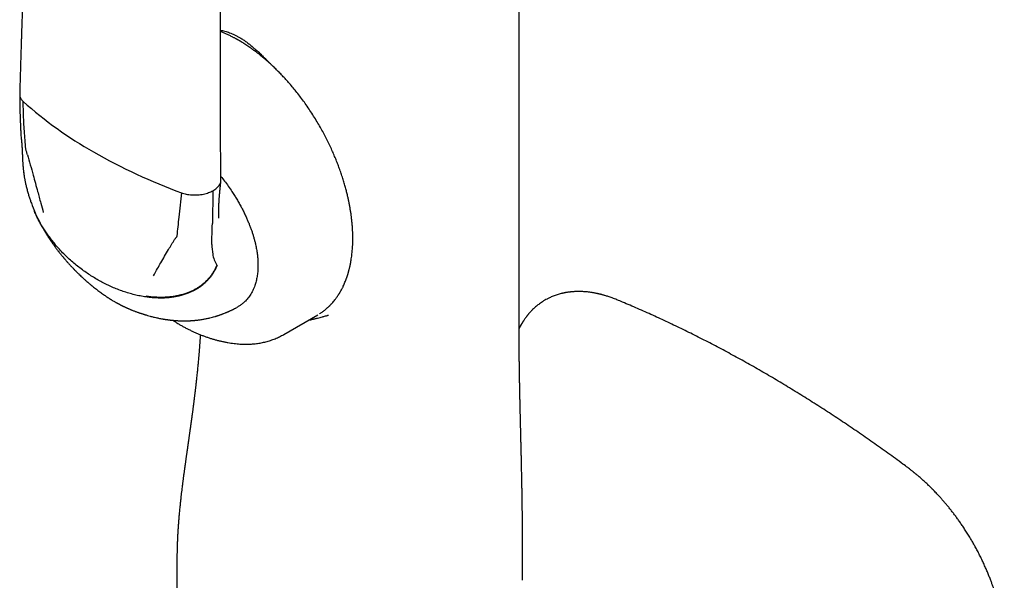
# Model space of a CAD drawing. Header units: millimetres. Extents: x 8 to 880, y 12 to 790.
# Tile 17 of 25: x 811 to 879, y 225 to 263. Entities that reach past the tile are written whole.
import ezdxf

# ---------------------------------------------------------------- set-up
doc = ezdxf.new("R2010")
doc.units = ezdxf.units.MM

msp = doc.modelspace()

# ---------------------------------------------------------------- linework, layer by layer
at = {"color": 7, "linetype": 'Continuous', "lineweight": 30}
for p, q in [((811.491, 255.463), (811.491, 255.458)), ((811.679, 252.931), (811.677, 252.948)), ((824.675, 251.705), (824.633, 249.445)), ((824.607, 248.007), (824.63, 249.24)), ((824.63, 249.24), (824.633, 249.445)), ((829.538, 241.833), (831.871, 243.181)), ((831.222, 242.806), (831.373, 242.841)), ((826.405, 241.185), (826.409, 241.184)), ((822.201, 225.114), (822.201, 223.07))]:
    msp.add_line(p, q, dxfattribs=at)
at = {"color": 7, "linetype": 'Continuous', "lineweight": 30, "flags": 128}
msp.add_lwpolyline([(845.703, 244.584), (845.703, 288.964), (845.703, 342.079)], dxfattribs=at)
at = {"color": 7, "linetype": 'Continuous', "lineweight": 30}
for centre, radius, start, end in [((830.389, 278.822), 28.14, 228.23124, 240.36182), ((836.037, 288.604), 39.435, 240.25704, 249.94009), ((827.916, 247.928), 3.31, 178.63331, 189.98337), ((826.778, 247.707), 2.151, 189.43079, 211.20156)]:
    msp.add_arc(centre, radius, start, end, dxfattribs=at)
for points, knots in [([(812.168, 277.635), (812.161, 277.494), (812.147, 277.215), (812.126, 276.805), (812.105, 276.411), (812.087, 276.035), (812.069, 275.678), (812.052, 275.34), (812.037, 275.028), (812.023, 274.742), (812.01, 274.48), (811.998, 274.234), (811.987, 274.003), (811.977, 273.788), (811.968, 273.588), (811.959, 273.402), (811.951, 273.226), (811.943, 273.055), (811.935, 272.883), (811.927, 272.71), (811.909, 272.318), (811.881, 271.698), (811.844, 270.848), (811.807, 269.986), (811.771, 269.123), (811.74, 268.384), (811.716, 267.768), (811.697, 267.277), (811.678, 266.785), (811.659, 266.295), (811.641, 265.815), (811.624, 265.349), (811.608, 264.901), (811.593, 264.468), (811.582, 264.141), (811.574, 263.913), (811.569, 263.773), (811.564, 263.623), (811.558, 263.461), (811.552, 263.287), (811.546, 263.101), (811.539, 262.895), (811.532, 262.669), (811.524, 262.422), (811.515, 262.159), (811.507, 261.883), (811.497, 261.591), (811.488, 261.285), (811.478, 260.964), (811.468, 260.629), (811.457, 260.279), (811.447, 259.916), (811.436, 259.541), (811.425, 259.154), (811.414, 258.754), (811.406, 258.482), (811.402, 258.344)], [0, 0, 0, 0, 0.021836, 0.043073, 0.063363, 0.082707, 0.101103, 0.118554, 0.135058, 0.149355, 0.162856, 0.175562, 0.187473, 0.198588, 0.208908, 0.218432, 0.227304, 0.236145, 0.245027, 0.25395, 0.262914, 0.305727, 0.350088, 0.394792, 0.439496, 0.484199, 0.509688, 0.535177, 0.560666, 0.586155, 0.611439, 0.635507, 0.658784, 0.68127, 0.702964, 0.709746, 0.7169, 0.72469, 0.733115, 0.742176, 0.751872, 0.762205, 0.774305, 0.787174, 0.800813, 0.81522, 0.830397, 0.846344, 0.863059, 0.880544, 0.898798, 0.917821, 0.937253, 0.957426, 0.978342, 1, 1, 1, 1]), ([(825.221, 252.435), (825.219, 252.571), (825.217, 252.838), (825.213, 253.231), (825.21, 253.607), (825.207, 253.967), (825.204, 254.311), (825.202, 254.638), (825.2, 254.949), (825.198, 255.248), (825.196, 255.534), (825.195, 255.807), (825.193, 256.062), (825.192, 256.298), (825.191, 256.517), (825.19, 256.791), (825.188, 257.126), (825.187, 257.53), (825.186, 257.938), (825.185, 258.35), (825.184, 258.941), (825.183, 259.709), (825.183, 260.654), (825.185, 261.601), (825.187, 262.5), (825.19, 263.352), (825.194, 264.156), (825.199, 264.961), (825.205, 265.766), (825.211, 266.575), (825.218, 267.32), (825.225, 268.005), (825.23, 268.5), (825.235, 268.874), (825.238, 269.127), (825.241, 269.388), (825.244, 269.667), (825.248, 269.964), (825.252, 270.28), (825.257, 270.613), (825.262, 270.963), (825.267, 271.331), (825.273, 271.716), (825.277, 271.979), (825.279, 272.113)], [0, 0, 0, 0, 0.020922, 0.041004, 0.060245, 0.078646, 0.096208, 0.112929, 0.128809, 0.14385, 0.158705, 0.172638, 0.18565, 0.197738, 0.208905, 0.21915, 0.239573, 0.260158, 0.280962, 0.301985, 0.323227, 0.371252, 0.419378, 0.467503, 0.515629, 0.556462, 0.597296, 0.638129, 0.678963, 0.719796, 0.761097, 0.792198, 0.823785, 0.836327, 0.848946, 0.862078, 0.876042, 0.89115, 0.907125, 0.923966, 0.941674, 0.960249, 0.979691, 1, 1, 1, 1]), ([(825.188, 262.732), (825.233, 262.722), (825.333, 262.699), (825.488, 262.658), (825.65, 262.609), (825.814, 262.553), (825.982, 262.488), (826.155, 262.412), (826.325, 262.329), (826.438, 262.266), (826.493, 262.235)], [0, 0, 0, 0, 0.105956, 0.236836, 0.36197, 0.481483, 0.615166, 0.746187, 0.874373, 1, 1, 1, 1]), ([(831.992, 243.254), (832.001, 243.26), (832.036, 243.282), (832.092, 243.319), (832.173, 243.374), (832.26, 243.437), (832.356, 243.51), (832.437, 243.577), (832.503, 243.633), (832.549, 243.674), (832.588, 243.71), (832.621, 243.741), (832.647, 243.766), (832.668, 243.786), (832.689, 243.807), (832.715, 243.832), (832.747, 243.866), (832.785, 243.905), (832.824, 243.947), (832.863, 243.99), (832.921, 244.055), (832.996, 244.144), (833.076, 244.245), (833.141, 244.332), (833.192, 244.403), (833.235, 244.467), (833.271, 244.52), (833.298, 244.561), (833.316, 244.59), (833.33, 244.613), (833.346, 244.637), (833.366, 244.67), (833.391, 244.712), (833.421, 244.763), (833.473, 244.853), (833.543, 244.983), (833.64, 245.18), (833.743, 245.414), (833.823, 245.62), (833.872, 245.762), (833.896, 245.832), (833.917, 245.896), (833.934, 245.951), (833.949, 245.998), (833.961, 246.039), (833.972, 246.078), (833.985, 246.122), (834, 246.177), (834.017, 246.242), (834.036, 246.318), (834.057, 246.4), (834.087, 246.532), (834.124, 246.708), (834.161, 246.919), (834.19, 247.111), (834.213, 247.284), (834.231, 247.449), (834.246, 247.607), (834.256, 247.745), (834.264, 247.865), (834.269, 247.965), (834.273, 248.065), (834.276, 248.164), (834.278, 248.259), (834.279, 248.344), (834.279, 248.414), (834.279, 248.467), (834.279, 248.51), (834.278, 248.552), (834.278, 248.6), (834.277, 248.662), (834.275, 248.738), (834.272, 248.83), (834.267, 248.936), (834.259, 249.109), (834.243, 249.344), (834.215, 249.636), (834.183, 249.912), (834.147, 250.171), (834.109, 250.414), (834.068, 250.651), (834.024, 250.881), (833.976, 251.11), (833.921, 251.355), (833.856, 251.624), (833.779, 251.919), (833.69, 252.23), (833.59, 252.556), (833.478, 252.898), (833.358, 253.237), (833.233, 253.571), (833.102, 253.899), (832.96, 254.237), (832.805, 254.585), (832.637, 254.941), (832.456, 255.306), (832.261, 255.678), (832.052, 256.057), (831.828, 256.442), (831.589, 256.831), (831.338, 257.216), (831.082, 257.591), (830.825, 257.949), (830.568, 258.288), (830.314, 258.61), (830.062, 258.913), (829.814, 259.199), (829.57, 259.468), (829.331, 259.721), (829.098, 259.957), (828.863, 260.186), (828.626, 260.407), (828.389, 260.619), (828.162, 260.813), (827.944, 260.992), (827.737, 261.155), (827.541, 261.303), (827.366, 261.43), (827.211, 261.539), (827.073, 261.634), (826.937, 261.724), (826.805, 261.809), (826.675, 261.89), (826.549, 261.966), (826.455, 262.021), (826.393, 262.057), (826.36, 262.076), (826.326, 262.095), (826.288, 262.116), (826.24, 262.143), (826.18, 262.176), (826.109, 262.214), (826.026, 262.258), (825.893, 262.326), (825.719, 262.411), (825.51, 262.507), (825.334, 262.583), (825.228, 262.625), (825.188, 262.641)], [0, 0, 0, 0, 0.00189, 0.007138, 0.012652, 0.019553, 0.026821, 0.034456, 0.038684, 0.042392, 0.045577, 0.048241, 0.050383, 0.052015, 0.053496, 0.055596, 0.058314, 0.06162, 0.065023, 0.068354, 0.071614, 0.080211, 0.088267, 0.093691, 0.098724, 0.103055, 0.106668, 0.109563, 0.111192, 0.112457, 0.113934, 0.116043, 0.118783, 0.122153, 0.125813, 0.135961, 0.146234, 0.161355, 0.176703, 0.180761, 0.184652, 0.188084, 0.191051, 0.193554, 0.195593, 0.197391, 0.199715, 0.202566, 0.205942, 0.209845, 0.214199, 0.218528, 0.229877, 0.240411, 0.24928, 0.257478, 0.265023, 0.272283, 0.2794, 0.283981, 0.288501, 0.292959, 0.297355, 0.30169, 0.30566, 0.30859, 0.310881, 0.312549, 0.314267, 0.316371, 0.318861, 0.322293, 0.326261, 0.330766, 0.335808, 0.348418, 0.360638, 0.372464, 0.382691, 0.392603, 0.402203, 0.411489, 0.420503, 0.429799, 0.440922, 0.45264, 0.464953, 0.47786, 0.491362, 0.505459, 0.518016, 0.53101, 0.544441, 0.55831, 0.572616, 0.587359, 0.60254, 0.618158, 0.634215, 0.650709, 0.667561, 0.684088, 0.700136, 0.715704, 0.730793, 0.745403, 0.759533, 0.773184, 0.786356, 0.799048, 0.811261, 0.824371, 0.836879, 0.848785, 0.86009, 0.870793, 0.880895, 0.890399, 0.897595, 0.90464, 0.911533, 0.918273, 0.924861, 0.931297, 0.937358, 0.939095, 0.940753, 0.942333, 0.944163, 0.946609, 0.949612, 0.953211, 0.957406, 0.962139, 0.973288, 0.983858, 0.99385, 1, 1, 1, 1]), ([(826.493, 262.235), (826.563, 262.193), (826.704, 262.109), (826.918, 261.962), (827.128, 261.805), (827.302, 261.665), (827.439, 261.549), (827.546, 261.455), (827.656, 261.357), (827.764, 261.257), (827.867, 261.162), (827.968, 261.065), (828.075, 260.961), (828.193, 260.845), (828.284, 260.754), (828.345, 260.693), (828.375, 260.663), (828.404, 260.634), (828.434, 260.603), (828.458, 260.579), (828.484, 260.553), (828.515, 260.522), (828.556, 260.48), (828.601, 260.435), (828.636, 260.398), (828.658, 260.376), (828.665, 260.369)], [0, 0, 0, 0, 0.092882, 0.188122, 0.286028, 0.37636, 0.424303, 0.47365, 0.52442, 0.57663, 0.624144, 0.667133, 0.718979, 0.774739, 0.83442, 0.848076, 0.861923, 0.875959, 0.890185, 0.904602, 0.910497, 0.92617, 0.949324, 0.968365, 0.99056, 1, 1, 1, 1]), ([(811.402, 258.329), (811.402, 258.255), (811.402, 258.114), (811.404, 257.911), (811.406, 257.724), (811.409, 257.553), (811.412, 257.398), (811.415, 257.259), (811.419, 257.14), (811.421, 257.041), (811.424, 256.959), (811.426, 256.889), (811.428, 256.831), (811.43, 256.786), (811.431, 256.753), (811.432, 256.73), (811.433, 256.709), (811.434, 256.682), (811.435, 256.641), (811.438, 256.587), (811.44, 256.519), (811.444, 256.436), (811.448, 256.339), (811.453, 256.228), (811.458, 256.102), (811.465, 255.962), (811.473, 255.807), (811.481, 255.64), (811.488, 255.524), (811.491, 255.463)], [0, 0, 0, 0, 0.074916, 0.144463, 0.2086, 0.267298, 0.320536, 0.3683, 0.410582, 0.443079, 0.471375, 0.49547, 0.515366, 0.531065, 0.542567, 0.549875, 0.554617, 0.564477, 0.578851, 0.597726, 0.621495, 0.650599, 0.685002, 0.724664, 0.769536, 0.819567, 0.874698, 0.934865, 1, 1, 1, 1]), ([(811.403, 258.344), (811.404, 258.308), (811.405, 258.236), (811.435, 258.128), (811.486, 258.023), (811.554, 257.924), (811.614, 257.864), (811.644, 257.834)], [0, 0, 0, 0, 0.198305, 0.40751, 0.611412, 0.809129, 1, 1, 1, 1]), ([(811.821, 254.586), (811.802, 254.786), (811.765, 255.188), (811.722, 255.794), (811.686, 256.437), (811.658, 257.117), (811.649, 257.595), (811.644, 257.834)], [0, 0, 0, 0, 0.185902, 0.372946, 0.560808, 0.781112, 1, 1, 1, 1]), ([(811.491, 255.462), (811.495, 255.409), (811.5, 255.341), (811.509, 255.269), (811.512, 255.246), (811.514, 255.235), (811.515, 255.229), (811.516, 255.224), (811.516, 255.221), (811.516, 255.222), (811.516, 255.222)], [0, 0, 0, 0, 0.591813, 0.747181, 0.802614, 0.851881, 0.876611, 0.902741, 0.963841, 1, 1, 1, 1]), ([(811.516, 255.224), (811.516, 255.224), (811.516, 255.224), (811.516, 255.221), (811.518, 255.202), (811.52, 255.182), (811.522, 255.166)], [0, 0, 0, 0, 0.017838, 0.211488, 0.419718, 1, 1, 1, 1]), ([(811.522, 255.167), (811.523, 255.156), (811.525, 255.137), (811.527, 255.113), (811.529, 255.096), (811.53, 255.081), (811.532, 255.061), (811.534, 255.033), (811.537, 255.002), (811.539, 254.975), (811.542, 254.948), (811.544, 254.919), (811.546, 254.886), (811.549, 254.851), (811.552, 254.814), (811.554, 254.772), (811.557, 254.729), (811.56, 254.691), (811.562, 254.661), (811.563, 254.632), (811.565, 254.595), (811.567, 254.556), (811.57, 254.516), (811.572, 254.479), (811.573, 254.443), (811.575, 254.407), (811.576, 254.375), (811.578, 254.342), (811.579, 254.314), (811.58, 254.285), (811.582, 254.25), (811.583, 254.216), (811.584, 254.188), (811.585, 254.168), (811.586, 254.145), (811.587, 254.114), (811.588, 254.07), (811.589, 254.038), (811.59, 254.02)], [0, 0, 0, 0, 0.0315155, 0.0541729, 0.0684215, 0.0814098, 0.0960213, 0.1274921, 0.1581051, 0.1828439, 0.204508, 0.2308607, 0.2601683, 0.2945021, 0.323753, 0.3604501, 0.4044493, 0.4372398, 0.4620513, 0.4832043, 0.5139287, 0.5565543, 0.5837687, 0.6169718, 0.6507236, 0.6759629, 0.7066862, 0.7338309, 0.7571736, 0.7788713, 0.8076419, 0.8434123, 0.8633537, 0.8779913, 0.8940609, 0.9198256, 0.9551925, 1, 1, 1, 1]), ([(811.936, 254.175), (811.925, 254.213), (811.904, 254.29), (811.876, 254.389), (811.846, 254.468), (811.828, 254.529), (811.823, 254.567), (811.821, 254.586)], [0, 0, 0, 0, 0.279156, 0.56034, 0.711116, 0.856562, 1, 1, 1, 1]), ([(811.59, 254.021), (811.591, 253.991), (811.593, 253.936), (811.596, 253.861), (811.599, 253.8), (811.602, 253.749), (811.605, 253.691), (811.61, 253.62), (811.615, 253.546), (811.62, 253.48), (811.625, 253.425), (811.629, 253.37), (811.635, 253.311), (811.642, 253.243), (811.65, 253.159), (811.662, 253.058), (811.671, 252.985), (811.676, 252.946)], [0, 0, 0, 0, 0.084985, 0.15537, 0.210946, 0.25634, 0.298739, 0.374277, 0.454861, 0.505453, 0.556871, 0.608022, 0.659152, 0.720496, 0.797592, 0.890672, 1, 1, 1, 1]), ([(811.936, 254.175), (812.002, 253.943), (812.134, 253.476), (812.316, 252.823), (812.484, 252.212), (812.584, 251.835), (812.635, 251.646)], [0, 0, 0, 0, 0.27496, 0.553582, 0.775368, 1, 1, 1, 1]), ([(811.677, 252.934), (811.68, 252.912), (811.685, 252.874), (811.692, 252.825), (811.697, 252.788), (811.702, 252.756), (811.707, 252.724), (811.715, 252.67), (811.728, 252.594), (811.745, 252.501), (811.761, 252.411), (811.777, 252.331), (811.793, 252.256), (811.813, 252.164), (811.838, 252.052), (811.87, 251.92), (811.906, 251.782), (811.954, 251.607), (812.016, 251.397), (812.093, 251.158), (812.182, 250.9), (812.253, 250.709), (812.302, 250.583), (812.317, 250.545), (812.333, 250.505), (812.352, 250.458), (812.378, 250.394), (812.398, 250.345), (812.41, 250.316)], [0, 0, 0, 0, 0.024577, 0.042974, 0.055364, 0.066696, 0.078832, 0.092077, 0.127398, 0.164967, 0.197996, 0.228725, 0.25601, 0.283615, 0.333232, 0.382836, 0.434291, 0.489922, 0.58318, 0.674545, 0.764366, 0.88087, 0.895971, 0.910947, 0.925719, 0.942278, 0.966835, 1, 1, 1, 1]), ([(824.675, 251.705), (824.719, 251.73), (824.807, 251.782), (824.921, 251.87), (825.022, 251.965), (825.105, 252.069), (825.168, 252.178), (825.192, 252.254), (825.204, 252.292)], [0, 0, 0, 0, 0.158224, 0.32128, 0.488173, 0.657761, 0.828797, 1, 1, 1, 1]), ([(825.081, 249.828), (825.08, 249.843), (825.079, 249.87), (825.078, 249.905), (825.077, 249.932), (825.077, 249.954), (825.076, 249.974), (825.076, 249.995), (825.075, 250.031), (825.074, 250.087), (825.074, 250.167), (825.074, 250.256), (825.074, 250.348), (825.075, 250.426), (825.077, 250.49), (825.078, 250.547), (825.079, 250.61), (825.082, 250.681), (825.084, 250.745), (825.086, 250.798), (825.088, 250.837), (825.089, 250.871), (825.091, 250.9), (825.092, 250.931), (825.095, 250.975), (825.098, 251.036), (825.103, 251.109), (825.108, 251.184), (825.113, 251.255), (825.118, 251.321), (825.123, 251.379), (825.128, 251.434), (825.134, 251.489), (825.14, 251.554), (825.146, 251.623), (825.152, 251.685), (825.158, 251.744), (825.164, 251.803), (825.169, 251.864), (825.175, 251.918), (825.179, 251.963), (825.183, 252.007), (825.188, 252.056), (825.193, 252.115), (825.2, 252.189), (825.209, 252.278), (825.215, 252.343), (825.218, 252.377)], [0, 0, 0, 0, 0.0242508, 0.043057, 0.0562746, 0.0660783, 0.0760093, 0.0861121, 0.0965919, 0.1282889, 0.1630854, 0.2052396, 0.2466952, 0.2835676, 0.3038065, 0.3263819, 0.3520397, 0.3807609, 0.4113599, 0.4291078, 0.4445606, 0.4577221, 0.4685971, 0.4793769, 0.4936128, 0.5191371, 0.5491443, 0.5772643, 0.6030831, 0.6265931, 0.6475472, 0.6659734, 0.6879583, 0.7112032, 0.7360478, 0.7582434, 0.7754879, 0.7968806, 0.8202532, 0.8391337, 0.853263, 0.8678528, 0.8846781, 0.9049528, 0.9309836, 0.9627851, 1, 1, 1, 1]), ([(825.204, 252.292), (825.212, 252.33), (825.223, 252.377), (825.219, 252.425), (825.218, 252.434)], [0, 0, 0, 0, 0.801133, 1, 1, 1, 1]), ([(825.218, 252.688), (825.301, 252.583), (825.476, 252.362), (825.729, 252.014), (825.956, 251.684), (826.15, 251.384), (826.312, 251.119), (826.467, 250.853), (826.614, 250.586), (826.753, 250.319), (826.884, 250.05), (827.001, 249.795), (827.104, 249.554), (827.195, 249.329), (827.279, 249.105), (827.357, 248.883), (827.428, 248.661), (827.492, 248.442), (827.55, 248.223), (827.61, 247.972), (827.667, 247.688), (827.716, 247.376), (827.749, 247.072), (827.768, 246.774), (827.767, 246.582), (827.767, 246.486)], [0, 0, 0, 0, 0.0579635, 0.1212604, 0.1840263, 0.228362, 0.2721035, 0.3153177, 0.3580741, 0.4004445, 0.4425026, 0.4843238, 0.5192551, 0.5538088, 0.5880338, 0.6219802, 0.6556996, 0.6892447, 0.7226688, 0.7560259, 0.8053788, 0.8542611, 0.902863, 0.9513778, 1, 1, 1, 1]), ([(812.635, 251.646), (812.67, 251.514), (812.74, 251.249), (812.871, 250.771), (812.966, 250.426), (813.025, 250.214)], [0, 0, 0, 0, 0.2752545, 0.5542593, 1, 1, 1, 1]), ([(822.511, 251.561), (822.478, 251.279), (822.413, 250.715), (822.331, 249.94), (822.259, 249.233), (822.214, 248.81), (822.192, 248.598)], [0, 0, 0, 0, 0.2788277, 0.5599668, 0.780782, 1, 1, 1, 1]), ([(822.511, 251.561), (822.563, 251.543), (822.669, 251.508), (822.843, 251.467), (823.028, 251.436), (823.222, 251.417), (823.423, 251.41), (823.557, 251.416), (823.625, 251.42)], [0, 0, 0, 0, 0.155006, 0.315573, 0.481162, 0.651058, 0.824361, 1, 1, 1, 1]), ([(823.625, 251.42), (823.692, 251.425), (823.827, 251.437), (824.021, 251.471), (824.206, 251.515), (824.378, 251.57), (824.536, 251.632), (824.629, 251.681), (824.675, 251.705)], [0, 0, 0, 0, 0.171203, 0.342239, 0.511827, 0.67872, 0.841776, 1, 1, 1, 1]), ([(812.389, 250.366), (812.394, 250.354), (812.406, 250.325), (812.428, 250.272), (812.444, 250.233), (812.454, 250.211)], [0, 0, 0, 0, 0.237736, 0.569882, 1, 1, 1, 1]), ([(813.809, 248.074), (813.737, 248.161), (813.593, 248.334), (813.388, 248.603), (813.194, 248.877), (813.011, 249.157), (812.841, 249.44), (812.684, 249.726), (812.546, 250.006), (812.455, 250.203), (812.415, 250.306), (812.41, 250.317)], [0, 0, 0, 0, 0.131634, 0.261904, 0.390448, 0.516916, 0.640977, 0.762329, 0.880702, 0.9864, 1, 1, 1, 1]), ([(813.844, 248.001), (813.77, 248.09), (813.623, 248.266), (813.414, 248.542), (813.216, 248.822), (813.031, 249.107), (812.859, 249.394), (812.701, 249.685), (812.565, 249.956), (812.488, 250.135), (812.454, 250.212)], [0, 0, 0, 0, 0.136387, 0.271019, 0.403541, 0.533621, 0.660955, 0.785268, 0.906327, 1, 1, 1, 1]), ([(812.58, 249.932), (812.593, 249.903), (812.619, 249.851), (812.653, 249.78), (812.681, 249.724), (812.704, 249.68), (812.722, 249.644), (812.741, 249.605), (812.766, 249.557), (812.801, 249.49), (812.839, 249.418), (812.876, 249.35), (812.906, 249.296), (812.932, 249.249), (812.96, 249.199), (812.993, 249.141), (813.026, 249.082), (813.058, 249.027), (813.086, 248.98), (813.11, 248.939), (813.134, 248.899), (813.162, 248.852), (813.195, 248.798), (813.227, 248.745), (813.256, 248.698), (813.285, 248.652), (813.317, 248.602), (813.35, 248.55), (813.381, 248.501), (813.407, 248.462), (813.431, 248.426), (813.458, 248.384), (813.491, 248.335), (813.526, 248.283), (813.557, 248.237), (813.585, 248.196), (813.611, 248.159), (813.637, 248.121), (813.667, 248.078), (813.702, 248.028), (813.742, 247.972), (813.781, 247.918), (813.817, 247.869), (813.852, 247.82), (813.892, 247.767), (813.938, 247.706), (813.984, 247.644), (814.026, 247.59), (814.064, 247.54), (814.102, 247.492), (814.148, 247.434), (814.205, 247.362), (814.247, 247.309), (814.271, 247.28)], [0, 0, 0, 0, 0.030682, 0.055638, 0.074976, 0.090424, 0.102604, 0.112964, 0.131824, 0.154659, 0.184108, 0.209305, 0.228342, 0.242309, 0.260551, 0.283372, 0.305286, 0.325373, 0.343007, 0.357574, 0.370165, 0.387544, 0.409769, 0.429795, 0.446465, 0.462515, 0.481329, 0.502704, 0.521678, 0.536175, 0.547541, 0.562694, 0.583181, 0.604102, 0.621967, 0.636793, 0.650787, 0.665301, 0.680345, 0.700709, 0.723049, 0.745714, 0.764773, 0.780558, 0.803132, 0.82868, 0.852811, 0.877135, 0.893949, 0.91224, 0.935485, 0.964733, 1, 1, 1, 1]), ([(821.093, 246.762), (821.181, 246.915), (821.356, 247.218), (821.601, 247.632), (821.827, 248.007), (821.966, 248.233), (822.035, 248.345)], [0, 0, 0, 0, 0.285391, 0.566308, 0.784253, 1, 1, 1, 1]), ([(822.192, 248.598), (822.188, 248.579), (822.18, 248.538), (822.14, 248.499), (822.102, 248.455), (822.069, 248.401), (822.046, 248.364), (822.035, 248.345)], [0, 0, 0, 0, 0.182398, 0.370964, 0.560891, 0.780534, 1, 1, 1, 1]), ([(816.717, 245.612), (816.605, 245.679), (816.377, 245.814), (816.041, 246.034), (815.705, 246.27), (815.372, 246.524), (815.046, 246.792), (814.729, 247.074), (814.422, 247.369), (814.126, 247.676), (813.938, 247.893), (813.844, 248.001)], [0, 0, 0, 0, 0.1075077, 0.2170437, 0.3282715, 0.4408159, 0.5542657, 0.6661443, 0.7780304, 0.8894693, 1, 1, 1, 1]), ([(814.271, 247.28), (814.29, 247.256), (814.327, 247.211), (814.378, 247.15), (814.42, 247.099), (814.456, 247.057), (814.495, 247.011), (814.541, 246.958), (814.588, 246.902), (814.632, 246.853), (814.674, 246.805), (814.723, 246.75), (814.778, 246.689), (814.838, 246.623), (814.88, 246.578), (814.901, 246.555)], [0, 0, 0, 0, 0.097336, 0.180172, 0.248455, 0.302346, 0.350078, 0.438498, 0.519817, 0.57719, 0.64279, 0.721951, 0.811352, 0.903588, 1, 1, 1, 1]), ([(814.9, 246.556), (814.926, 246.528), (814.972, 246.478), (815.035, 246.413), (815.082, 246.363), (815.12, 246.324), (815.173, 246.269), (815.24, 246.201), (815.327, 246.115), (815.41, 246.033), (815.507, 245.94), (815.604, 245.847), (815.712, 245.747), (815.805, 245.662), (815.892, 245.583), (815.978, 245.507), (816.064, 245.432), (816.156, 245.352), (816.236, 245.284), (816.328, 245.207), (816.425, 245.127), (816.543, 245.032), (816.659, 244.94), (816.783, 244.844), (816.903, 244.753), (817.024, 244.666), (817.114, 244.602), (817.182, 244.554), (817.237, 244.517), (817.3, 244.474), (817.362, 244.432), (817.418, 244.396), (817.47, 244.361), (817.522, 244.328), (817.568, 244.299), (817.604, 244.277), (817.64, 244.255), (817.683, 244.228), (817.741, 244.193), (817.815, 244.148), (817.872, 244.115), (817.903, 244.097)], [0, 0, 0, 0, 0.028833, 0.051768, 0.068813, 0.081394, 0.09378, 0.127651, 0.15418, 0.187475, 0.216907, 0.258313, 0.291524, 0.329795, 0.356229, 0.382976, 0.418008, 0.444945, 0.477418, 0.500196, 0.538201, 0.575871, 0.61792, 0.652625, 0.695448, 0.7331, 0.766557, 0.780583, 0.796601, 0.817415, 0.839469, 0.853723, 0.868352, 0.887814, 0.900786, 0.91024, 0.92034, 0.933052, 0.949781, 0.972119, 1, 1, 1, 1]), ([(824.953, 246.57), (824.925, 246.504), (824.869, 246.373), (824.769, 246.183), (824.657, 245.997), (824.531, 245.817), (824.391, 245.644), (824.237, 245.478), (824.074, 245.325), (823.903, 245.184), (823.725, 245.056), (823.535, 244.936), (823.335, 244.826), (823.124, 244.726), (822.888, 244.63), (822.624, 244.542), (822.333, 244.465), (822.03, 244.405), (821.717, 244.363), (821.396, 244.337), (821.07, 244.329), (820.74, 244.338), (820.405, 244.363), (820.181, 244.392), (820.069, 244.407)], [0, 0, 0, 0, 0.031843, 0.06435, 0.097637, 0.131828, 0.167044, 0.203405, 0.241023, 0.276698, 0.313582, 0.351729, 0.391183, 0.431971, 0.474106, 0.52644, 0.580674, 0.636744, 0.694555, 0.753982, 0.81378, 0.874835, 0.936972, 1, 1, 1, 1]), ([(824.938, 246.592), (824.91, 246.527), (824.853, 246.394), (824.751, 246.203), (824.637, 246.018), (824.509, 245.838), (824.368, 245.665), (824.213, 245.5), (824.049, 245.348), (823.878, 245.209), (823.7, 245.082), (823.511, 244.964), (823.311, 244.857), (823.1, 244.759), (822.864, 244.665), (822.602, 244.579), (822.312, 244.505), (822.011, 244.446), (821.701, 244.405), (821.384, 244.382), (821.062, 244.375), (820.738, 244.385), (820.409, 244.41), (820.19, 244.439), (820.08, 244.454)], [0, 0, 0, 0, 0.032394, 0.065393, 0.099118, 0.133692, 0.169231, 0.205847, 0.243637, 0.279396, 0.316366, 0.354612, 0.394171, 0.435063, 0.477289, 0.529694, 0.58394, 0.639937, 0.697575, 0.756707, 0.816073, 0.876539, 0.937915, 1, 1, 1, 1]), ([(820.582, 245.852), (820.677, 246.023), (820.845, 246.326), (821.018, 246.63), (821.093, 246.762)], [0, 0, 0, 0, 0.565774, 1, 1, 1, 1]), ([(827.767, 246.486), (827.765, 246.426), (827.762, 246.308), (827.749, 246.136), (827.731, 245.967), (827.707, 245.802), (827.676, 245.642), (827.64, 245.486), (827.598, 245.334), (827.546, 245.175), (827.483, 245.011), (827.407, 244.844), (827.323, 244.685), (827.23, 244.534), (827.129, 244.39), (827.02, 244.255), (826.894, 244.119), (826.75, 243.985), (826.586, 243.856), (826.439, 243.756), (826.343, 243.705), (826.309, 243.686)], [0, 0, 0, 0, 0.043977, 0.087858, 0.131713, 0.175611, 0.219619, 0.263806, 0.308239, 0.352983, 0.408087, 0.463348, 0.518885, 0.574811, 0.63124, 0.688281, 0.746039, 0.816594, 0.887664, 0.959421, 1, 1, 1, 1]), ([(820.069, 244.407), (819.937, 244.428), (819.674, 244.471), (819.281, 244.56), (818.891, 244.666), (818.505, 244.79), (818.127, 244.929), (817.758, 245.082), (817.401, 245.247), (817.054, 245.423), (816.829, 245.55), (816.717, 245.612)], [0, 0, 0, 0, 0.11255, 0.226033, 0.339962, 0.453858, 0.567257, 0.677723, 0.786899, 0.894431, 1, 1, 1, 1]), ([(852.42, 244.212), (852.363, 244.235), (852.253, 244.28), (852.096, 244.339), (851.951, 244.391), (851.821, 244.434), (851.704, 244.472), (851.601, 244.503), (851.512, 244.528), (851.437, 244.549), (851.376, 244.565), (851.324, 244.579), (851.28, 244.59), (851.244, 244.599), (851.211, 244.606), (851.176, 244.615), (851.133, 244.624), (851.07, 244.638), (850.99, 244.655), (850.898, 244.673), (850.806, 244.69), (850.717, 244.705), (850.603, 244.722), (850.465, 244.741), (850.307, 244.757), (850.155, 244.769), (850.011, 244.777), (849.892, 244.781), (849.796, 244.782), (849.717, 244.781), (849.632, 244.78), (849.544, 244.776), (849.465, 244.772), (849.399, 244.768), (849.344, 244.763), (849.29, 244.759), (849.229, 244.752), (849.158, 244.744), (849.08, 244.734), (849.001, 244.723), (848.927, 244.71), (848.862, 244.699), (848.808, 244.688), (848.76, 244.679), (848.711, 244.668), (848.656, 244.656), (848.571, 244.635), (848.454, 244.604), (848.31, 244.561), (848.172, 244.513), (848.036, 244.462), (847.909, 244.409), (847.767, 244.344), (847.618, 244.27), (847.457, 244.18), (847.305, 244.086), (847.168, 243.992), (847.047, 243.903), (846.94, 243.818), (846.835, 243.731), (846.731, 243.637), (846.617, 243.528), (846.519, 243.427), (846.442, 243.342), (846.394, 243.288), (846.353, 243.24), (846.318, 243.197), (846.286, 243.158), (846.26, 243.126), (846.24, 243.101), (846.223, 243.078), (846.201, 243.05), (846.172, 243.012), (846.137, 242.964), (846.095, 242.905), (846.046, 242.835), (845.992, 242.754), (845.932, 242.661), (845.892, 242.594), (845.871, 242.558)], [0, 0, 0, 0, 0.021892, 0.04207, 0.060533, 0.077279, 0.092305, 0.10561, 0.117192, 0.126722, 0.13465, 0.141183, 0.146806, 0.151537, 0.155325, 0.159548, 0.165129, 0.172067, 0.184055, 0.196242, 0.208125, 0.219706, 0.231334, 0.25283, 0.274095, 0.294018, 0.313096, 0.33153, 0.341578, 0.352003, 0.363418, 0.375815, 0.38768, 0.395872, 0.403068, 0.40994, 0.418312, 0.428291, 0.439486, 0.450553, 0.461349, 0.470722, 0.47808, 0.484095, 0.491019, 0.498979, 0.507718, 0.527791, 0.549704, 0.57042, 0.589561, 0.610508, 0.62867, 0.655767, 0.680752, 0.7066, 0.731427, 0.751293, 0.769844, 0.789328, 0.808659, 0.829114, 0.855807, 0.867225, 0.877133, 0.885555, 0.893144, 0.900201, 0.906727, 0.910388, 0.913991, 0.918906, 0.925493, 0.933751, 0.943677, 0.955268, 0.968521, 0.983434, 1, 1, 1, 1]), ([(817.903, 244.097), (817.928, 244.083), (817.973, 244.057), (818.034, 244.023), (818.079, 243.998), (818.115, 243.978), (818.146, 243.962), (818.184, 243.941), (818.228, 243.917), (818.278, 243.891), (818.324, 243.867), (818.371, 243.844), (818.418, 243.82), (818.464, 243.797), (818.504, 243.777), (818.538, 243.761), (818.573, 243.744), (818.62, 243.722), (818.673, 243.697), (818.727, 243.672), (818.772, 243.652), (818.82, 243.63), (818.873, 243.607), (818.933, 243.581), (818.991, 243.556), (819.043, 243.535), (819.087, 243.517), (819.147, 243.492), (819.219, 243.464), (819.303, 243.432), (819.383, 243.403), (819.468, 243.372), (819.551, 243.342), (819.623, 243.317), (819.69, 243.294), (819.755, 243.272), (819.822, 243.251), (819.879, 243.232), (819.927, 243.217), (819.975, 243.202), (820.026, 243.187), (820.098, 243.165), (820.209, 243.133), (820.34, 243.096), (820.478, 243.06), (820.605, 243.028), (820.739, 242.996), (820.877, 242.966), (821.012, 242.938), (821.12, 242.917), (821.202, 242.902), (821.258, 242.893), (821.309, 242.884), (821.353, 242.877), (821.395, 242.87), (821.445, 242.863), (821.508, 242.853), (821.58, 242.844), (821.65, 242.834), (821.708, 242.827), (821.753, 242.822), (821.79, 242.818), (821.832, 242.814), (821.881, 242.809), (821.934, 242.803), (821.983, 242.799), (822.024, 242.796), (822.059, 242.793), (822.091, 242.79), (822.129, 242.788), (822.18, 242.784), (822.249, 242.78), (822.302, 242.777), (822.332, 242.776)], [0, 0, 0, 0, 0.018236, 0.032854, 0.043831, 0.051313, 0.058324, 0.066027, 0.078792, 0.09033, 0.10159, 0.11175, 0.123325, 0.135046, 0.14455, 0.151781, 0.158901, 0.168893, 0.184862, 0.196192, 0.205928, 0.216621, 0.229598, 0.242646, 0.257625, 0.269719, 0.278246, 0.288044, 0.310636, 0.327076, 0.345442, 0.365955, 0.386483, 0.403766, 0.416315, 0.432531, 0.449476, 0.462403, 0.471744, 0.482633, 0.495071, 0.507102, 0.532356, 0.570665, 0.596878, 0.62553, 0.656439, 0.686776, 0.716829, 0.745851, 0.757074, 0.77073, 0.782194, 0.790637, 0.799213, 0.809295, 0.823344, 0.839856, 0.855865, 0.868805, 0.877129, 0.884626, 0.892829, 0.903522, 0.916099, 0.926835, 0.935097, 0.942146, 0.949093, 0.955751, 0.966441, 0.981195, 1, 1, 1, 1]), ([(845.932, 224.951), (845.932, 225.074), (845.932, 225.324), (845.933, 225.706), (845.933, 226.094), (845.933, 226.479), (845.934, 226.813), (845.934, 227.096), (845.934, 227.329), (845.933, 227.558), (845.933, 227.788), (845.932, 228.025), (845.932, 228.253), (845.931, 228.47), (845.93, 228.674), (845.929, 228.885), (845.927, 229.104), (845.925, 229.33), (845.923, 229.562), (845.92, 229.795), (845.917, 230.033), (845.914, 230.269), (845.911, 230.501), (845.908, 230.682), (845.906, 230.815), (845.904, 230.905), (845.903, 230.987), (845.901, 231.055), (845.901, 231.106), (845.9, 231.14), (845.9, 231.165), (845.899, 231.194), (845.898, 231.234), (845.897, 231.286), (845.896, 231.349), (845.895, 231.423), (845.893, 231.505), (845.892, 231.593), (845.89, 231.682), (845.888, 231.806), (845.884, 231.966), (845.88, 232.159), (845.876, 232.349), (845.873, 232.514), (845.87, 232.649), (845.868, 232.752), (845.866, 232.842), (845.864, 232.919), (845.863, 232.987), (845.861, 233.047), (845.86, 233.107), (845.859, 233.17), (845.857, 233.243), (845.855, 233.325), (845.853, 233.423), (845.85, 233.539), (845.847, 233.671), (845.844, 233.788), (845.842, 233.886), (845.84, 233.961), (845.838, 234.037), (845.837, 234.111), (845.835, 234.174), (845.834, 234.224), (845.833, 234.26), (845.832, 234.292), (845.831, 234.329), (845.83, 234.377), (845.828, 234.452), (845.826, 234.545), (845.824, 234.65), (845.821, 234.756), (845.819, 234.863), (845.816, 234.966), (845.814, 235.056), (845.812, 235.133), (845.81, 235.197), (845.809, 235.247), (845.808, 235.287), (845.807, 235.33), (845.806, 235.382), (845.803, 235.509), (845.798, 235.705), (845.793, 235.905), (845.79, 236.042), (845.788, 236.113), (845.787, 236.173), (845.786, 236.227), (845.784, 236.284), (845.783, 236.35), (845.781, 236.426), (845.779, 236.509), (845.777, 236.597), (845.775, 236.677), (845.774, 236.748), (845.772, 236.802), (845.771, 236.846), (845.771, 236.882), (845.77, 236.917), (845.769, 236.96), (845.768, 237.015), (845.766, 237.079), (845.765, 237.147), (845.763, 237.214), (845.762, 237.28), (845.76, 237.343), (845.759, 237.402), (845.758, 237.457), (845.757, 237.506), (845.756, 237.549), (845.755, 237.586), (845.754, 237.619), (845.754, 237.652), (845.753, 237.691), (845.752, 237.738), (845.751, 237.791), (845.75, 237.846), (845.749, 237.898), (845.748, 237.948), (845.746, 238.008), (845.745, 238.074), (845.744, 238.143), (845.743, 238.194), (845.742, 238.232), (845.741, 238.266), (845.741, 238.31), (845.739, 238.366), (845.738, 238.428), (845.737, 238.489), (845.736, 238.545), (845.735, 238.606), (845.734, 238.668), (845.733, 238.731), (845.732, 238.784), (845.731, 238.826), (845.73, 238.863), (845.73, 238.904), (845.729, 238.954), (845.728, 239.009), (845.727, 239.063), (845.726, 239.113), (845.725, 239.173), (845.724, 239.238), (845.723, 239.307), (845.722, 239.366), (845.721, 239.427), (845.72, 239.505), (845.719, 239.6), (845.717, 239.701), (845.716, 239.794), (845.715, 239.869), (845.715, 239.925), (845.714, 239.964), (845.714, 240.004), (845.713, 240.051), (845.712, 240.109), (845.711, 240.174), (845.711, 240.24), (845.71, 240.309), (845.709, 240.376), (845.709, 240.439), (845.708, 240.49), (845.708, 240.528), (845.707, 240.558), (845.707, 240.59), (845.707, 240.631), (845.706, 240.682), (845.706, 240.741), (845.705, 240.802), (845.705, 240.861), (845.704, 240.916), (845.704, 240.961), (845.703, 241), (845.703, 241.038), (845.703, 241.086), (845.702, 241.143), (845.702, 241.206), (845.702, 241.27), (845.701, 241.332), (845.701, 241.39), (845.7, 241.446), (845.7, 241.496), (845.7, 241.539), (845.7, 241.576), (845.7, 241.615), (845.699, 241.661), (845.699, 241.717), (845.699, 241.781), (845.699, 241.846), (845.698, 241.908), (845.698, 241.966), (845.698, 242.022), (845.698, 242.073), (845.698, 242.119), (845.698, 242.16), (845.697, 242.202), (845.697, 242.251), (845.697, 242.309), (845.697, 242.375), (845.697, 242.449), (845.697, 242.527), (845.697, 242.603), (845.698, 242.666), (845.698, 242.717), (845.698, 242.768), (845.698, 242.833), (845.698, 242.912), (845.698, 242.996), (845.699, 243.074), (845.699, 243.143), (845.699, 243.201), (845.699, 243.248), (845.699, 243.286), (845.699, 243.318), (845.7, 243.349), (845.7, 243.392), (845.7, 243.447), (845.701, 243.507), (845.701, 243.564), (845.701, 243.612), (845.702, 243.655), (845.702, 243.699), (845.702, 243.76), (845.702, 243.84), (845.702, 243.922), (845.702, 243.996), (845.702, 244.057), (845.701, 244.106), (845.701, 244.138), (845.701, 244.154), (845.701, 244.16), (845.701, 244.166), (845.701, 244.168), (845.701, 244.179), (845.702, 244.191), (845.702, 244.201), (845.702, 244.216), (845.702, 244.235), (845.703, 244.261), (845.703, 244.293), (845.703, 244.329), (845.704, 244.365), (845.704, 244.406), (845.704, 244.454), (845.704, 244.512), (845.704, 244.562), (845.704, 244.601), (845.703, 244.625), (845.703, 244.648), (845.703, 244.663), (845.703, 244.671), (845.703, 244.673)], [0, 0, 0, 0, 0.0179364, 0.0364785, 0.0555458, 0.0742321, 0.092285, 0.1037623, 0.1149682, 0.1259029, 0.1367053, 0.1480507, 0.1600293, 0.1694288, 0.1791847, 0.189297, 0.1997658, 0.2105913, 0.2217736, 0.2331667, 0.244057, 0.2560715, 0.2672604, 0.2776239, 0.2822234, 0.2866395, 0.2907513, 0.2941121, 0.2966803, 0.2980957, 0.2990932, 0.3004135, 0.3023538, 0.3049143, 0.3080947, 0.3116613, 0.315779, 0.3201716, 0.3245405, 0.3288855, 0.3384983, 0.3479924, 0.3573678, 0.3666054, 0.3722824, 0.3773439, 0.3817898, 0.3856204, 0.388868, 0.3918588, 0.3945835, 0.3976967, 0.401298, 0.4053872, 0.4099645, 0.4159985, 0.422631, 0.4298612, 0.4334772, 0.4372259, 0.4411075, 0.4449947, 0.4483099, 0.4505817, 0.4524071, 0.4537923, 0.4554541, 0.4578819, 0.4610758, 0.4667485, 0.4720273, 0.4768959, 0.4828742, 0.48809, 0.492567, 0.496483, 0.4998754, 0.5021735, 0.5041482, 0.5059988, 0.5086284, 0.5121476, 0.5253391, 0.5386417, 0.5427491, 0.5464778, 0.5494957, 0.551967, 0.5548384, 0.5582613, 0.5622329, 0.5665498, 0.5710864, 0.5758429, 0.5790762, 0.5820186, 0.5843008, 0.5859305, 0.5875949, 0.5897412, 0.5926321, 0.5960945, 0.5997355, 0.6032612, 0.6066715, 0.6099666, 0.6131462, 0.6159595, 0.6185548, 0.6208187, 0.622751, 0.6243519, 0.6259684, 0.6279316, 0.6304447, 0.633403, 0.6362975, 0.6390607, 0.6416926, 0.6441933, 0.6484363, 0.6521096, 0.6551076, 0.6565992, 0.6581446, 0.6604557, 0.6635623, 0.6670289, 0.6702646, 0.6732659, 0.6760328, 0.6799072, 0.6832312, 0.6860308, 0.6883143, 0.6898834, 0.6920644, 0.6948573, 0.6978932, 0.7007683, 0.7034823, 0.7060353, 0.7102975, 0.7139877, 0.7170531, 0.7198171, 0.7237941, 0.729526, 0.7350284, 0.7401249, 0.7446125, 0.7470757, 0.749084, 0.7509468, 0.7535141, 0.7568032, 0.7603243, 0.7639093, 0.7675957, 0.7713474, 0.7748368, 0.7777169, 0.7795525, 0.7810163, 0.7826046, 0.784652, 0.7876741, 0.7909157, 0.7941826, 0.7974748, 0.8005768, 0.8030113, 0.8047919, 0.80676, 0.8092936, 0.8123927, 0.8159699, 0.8195147, 0.8227513, 0.8258854, 0.828917, 0.831729, 0.8340109, 0.8358364, 0.8377242, 0.8401897, 0.8432332, 0.8468097, 0.8503978, 0.8536546, 0.8567887, 0.8598002, 0.8626256, 0.864966, 0.8671987, 0.8693931, 0.8721063, 0.8753384, 0.8790088, 0.8830397, 0.8874312, 0.8918468, 0.8953639, 0.8975943, 0.900007, 0.9033794, 0.9077117, 0.9122911, 0.9163767, 0.9199222, 0.9229277, 0.9254107, 0.9272926, 0.9290854, 0.930876, 0.933178, 0.9360939, 0.9394855, 0.9422633, 0.9444852, 0.9462065, 0.9480133, 0.9500923, 0.953951, 0.9581228, 0.9610738, 0.9641572, 0.9669265, 0.9687105, 0.9703205, 0.9718423, 0.97328, 0.9746715, 0.9763155, 0.9772679, 0.9782916, 0.979253, 0.9801727, 0.981111, 0.9825777, 0.9838883, 0.9854112, 0.9869199, 0.9891886, 0.9918923, 0.9952479, 0.9966767, 0.9980082, 0.9990441, 0.9998056, 1, 1, 1, 1]), ([(872.388, 232.687), (872.278, 232.769), (871.996, 232.978), (871.542, 233.31), (871.025, 233.684), (870.508, 234.054), (869.991, 234.42), (869.472, 234.781), (868.954, 235.139), (868.435, 235.492), (867.915, 235.841), (867.395, 236.186), (866.875, 236.527), (866.354, 236.863), (865.833, 237.195), (865.312, 237.523), (864.791, 237.847), (864.269, 238.166), (863.748, 238.481), (863.226, 238.791), (862.704, 239.097), (862.182, 239.399), (861.66, 239.696), (861.138, 239.989), (860.615, 240.277), (860.093, 240.561), (859.571, 240.84), (859.049, 241.115), (858.527, 241.385), (858.006, 241.651), (857.484, 241.912), (856.963, 242.169), (856.442, 242.421), (855.921, 242.668), (855.4, 242.911), (854.88, 243.149), (854.36, 243.382), (853.84, 243.611), (853.321, 243.835), (852.848, 244.035), (852.548, 244.159), (852.42, 244.212)], [0, 0, 0, 0, 0.016627, 0.04265, 0.068676, 0.094703, 0.120734, 0.146767, 0.172802, 0.198839, 0.224878, 0.25092, 0.276963, 0.303009, 0.329057, 0.355106, 0.381158, 0.407211, 0.433266, 0.459323, 0.485381, 0.511441, 0.537503, 0.563567, 0.589632, 0.615698, 0.641766, 0.667835, 0.693906, 0.719978, 0.746052, 0.772127, 0.798203, 0.82428, 0.850359, 0.876438, 0.902519, 0.928601, 0.954684, 0.980768, 1, 1, 1, 1]), ([(825.131, 243.169), (825.16, 243.179), (825.212, 243.197), (825.279, 243.221), (825.33, 243.24), (825.371, 243.255), (825.442, 243.283), (825.513, 243.311), (825.584, 243.34), (825.621, 243.355), (825.659, 243.371), (825.695, 243.387), (825.734, 243.404), (825.782, 243.425), (825.845, 243.453), (825.892, 243.475), (825.918, 243.487)], [0, 0, 0, 0, 0.108666, 0.192776, 0.252533, 0.300249, 0.347232, 0.521866, 0.569484, 0.617681, 0.666058, 0.712671, 0.757671, 0.816651, 0.897505, 1, 1, 1, 1]), ([(825.918, 243.487), (825.941, 243.498), (825.982, 243.517), (826.037, 243.544), (826.078, 243.564), (826.111, 243.581), (826.146, 243.598), (826.191, 243.621), (826.247, 243.65), (826.287, 243.672), (826.31, 243.685)], [0, 0, 0, 0, 0.172878, 0.310368, 0.41276, 0.483036, 0.566938, 0.680719, 0.824904, 1, 1, 1, 1]), ([(821.92, 242.805), (821.98, 242.766), (822.107, 242.684), (822.303, 242.565), (822.507, 242.445), (822.713, 242.331), (822.921, 242.221), (823.13, 242.117), (823.34, 242.017), (823.552, 241.923), (823.764, 241.834), (823.977, 241.75), (824.191, 241.672), (824.405, 241.599), (824.62, 241.532), (824.835, 241.47), (825.05, 241.413), (825.265, 241.362), (825.48, 241.317), (825.695, 241.277), (825.91, 241.242), (826.125, 241.214), (826.291, 241.195), (826.385, 241.187), (826.409, 241.185)], [0, 0, 0, 0, 0.043964, 0.092621, 0.14123, 0.189764, 0.238198, 0.286505, 0.334661, 0.382646, 0.430439, 0.478023, 0.525385, 0.572511, 0.619394, 0.666028, 0.712409, 0.758537, 0.804412, 0.850039, 0.895422, 0.940568, 0.985484, 1, 1, 1, 1]), ([(822.332, 242.776), (822.362, 242.775), (822.417, 242.772), (822.491, 242.77), (822.552, 242.769), (822.604, 242.768), (822.649, 242.768), (822.69, 242.767), (822.73, 242.767), (822.775, 242.768), (822.83, 242.768), (822.894, 242.77), (822.96, 242.771), (823.02, 242.774), (823.073, 242.776), (823.125, 242.779), (823.185, 242.782), (823.252, 242.786), (823.323, 242.792), (823.391, 242.798), (823.454, 242.804), (823.515, 242.81), (823.578, 242.817), (823.648, 242.825), (823.747, 242.838), (823.866, 242.855), (823.994, 242.876), (824.112, 242.897), (824.226, 242.92), (824.344, 242.945), (824.481, 242.977), (824.636, 243.016), (824.76, 243.051), (824.838, 243.074), (824.87, 243.084), (824.902, 243.094), (824.933, 243.103), (824.967, 243.114), (825.01, 243.128), (825.068, 243.147), (825.111, 243.162), (825.135, 243.17)], [0, 0, 0, 0, 0.031861, 0.058079, 0.079152, 0.097437, 0.113316, 0.127752, 0.141126, 0.15527, 0.17599, 0.199267, 0.22427, 0.245739, 0.262985, 0.280896, 0.301295, 0.326067, 0.352091, 0.377251, 0.397716, 0.419518, 0.441644, 0.465019, 0.49389, 0.546557, 0.590745, 0.630702, 0.671697, 0.712692, 0.756415, 0.818556, 0.879681, 0.891489, 0.903234, 0.914762, 0.925964, 0.937018, 0.952157, 0.973161, 1, 1, 1, 1]), ([(831.351, 242.831), (831.379, 242.839), (831.432, 242.852), (831.505, 242.872), (831.568, 242.888), (831.621, 242.902), (831.682, 242.918), (831.758, 242.937), (831.879, 242.969), (832.027, 243.007), (832.176, 243.046), (832.297, 243.077), (832.388, 243.101), (832.469, 243.122), (832.539, 243.14), (832.582, 243.151), (832.601, 243.156)], [0, 0, 0, 0, 0.067285, 0.126289, 0.177009, 0.219443, 0.254934, 0.326254, 0.402445, 0.543403, 0.680813, 0.75905, 0.833097, 0.898135, 0.954157, 1, 1, 1, 1]), ([(845.991, 242.769), (845.917, 242.644), (845.819, 242.48), (845.721, 242.316), (845.697, 242.278)], [0, 0, 0, 0, 0.763041, 1, 1, 1, 1]), ([(845.882, 242.571), (845.859, 242.535), (845.792, 242.428), (845.735, 242.31), (845.697, 242.232)], [0, 0, 0, 0, 0.345095, 1, 1, 1, 1]), ([(823.803, 241.82), (823.801, 241.8), (823.799, 241.76), (823.796, 241.703), (823.792, 241.638), (823.788, 241.563), (823.782, 241.47), (823.776, 241.372), (823.77, 241.275), (823.763, 241.183), (823.757, 241.097), (823.751, 241.012), (823.745, 240.924), (823.738, 240.827), (823.73, 240.725), (823.722, 240.624), (823.714, 240.533), (823.707, 240.448), (823.7, 240.364), (823.692, 240.274), (823.684, 240.18), (823.673, 240.056), (823.66, 239.909), (823.642, 239.726), (823.624, 239.54), (823.605, 239.351), (823.586, 239.165), (823.566, 238.978), (823.549, 238.822), (823.536, 238.706), (823.528, 238.634), (823.52, 238.564), (823.512, 238.493), (823.503, 238.416), (823.493, 238.328), (823.482, 238.232), (823.471, 238.139), (823.462, 238.058), (823.453, 237.988), (823.446, 237.925), (823.438, 237.861), (823.43, 237.795), (823.421, 237.721), (823.411, 237.638), (823.399, 237.546), (823.387, 237.448), (823.376, 237.357), (823.365, 237.275), (823.357, 237.209), (823.35, 237.15), (823.343, 237.096), (823.336, 237.041), (823.328, 236.984), (823.32, 236.923), (823.312, 236.855), (823.3, 236.77), (823.288, 236.675), (823.275, 236.578), (823.264, 236.491), (823.253, 236.41), (823.244, 236.345), (823.237, 236.291), (823.231, 236.248), (823.225, 236.206), (823.219, 236.16), (823.212, 236.106), (823.203, 236.044), (823.195, 235.98), (823.187, 235.924), (823.181, 235.879), (823.175, 235.839), (823.17, 235.801), (823.165, 235.762), (823.16, 235.725), (823.155, 235.688), (823.149, 235.648), (823.142, 235.6), (823.135, 235.546), (823.126, 235.483), (823.117, 235.42), (823.109, 235.358), (823.101, 235.303), (823.094, 235.25), (823.086, 235.197), (823.078, 235.139), (823.068, 235.071), (823.057, 234.99), (823.045, 234.904), (823.033, 234.817), (823.02, 234.731), (823.008, 234.644), (822.996, 234.561), (822.987, 234.496), (822.98, 234.446), (822.975, 234.409), (822.969, 234.37), (822.963, 234.325), (822.955, 234.27), (822.946, 234.206), (822.936, 234.137), (822.927, 234.072), (822.919, 234.016), (822.912, 233.97), (822.907, 233.931), (822.902, 233.895), (822.896, 233.859), (822.89, 233.815), (822.882, 233.757), (822.871, 233.68), (822.858, 233.591), (822.845, 233.5), (822.833, 233.414), (822.822, 233.336), (822.812, 233.265), (822.802, 233.192), (822.791, 233.113), (822.779, 233.026), (822.767, 232.939), (822.756, 232.865), (822.748, 232.805), (822.741, 232.756), (822.734, 232.705), (822.726, 232.648), (822.716, 232.577), (822.705, 232.491), (822.692, 232.401), (822.682, 232.322), (822.672, 232.252), (822.662, 232.18), (822.651, 232.097), (822.64, 232.013), (822.629, 231.929), (822.619, 231.85), (822.609, 231.775), (822.601, 231.709), (822.594, 231.658), (822.588, 231.614), (822.583, 231.57), (822.576, 231.52), (822.563, 231.411), (822.542, 231.245), (822.515, 231.027), (822.489, 230.806), (822.463, 230.579), (822.437, 230.34), (822.414, 230.122), (822.394, 229.927), (822.377, 229.758), (822.361, 229.589), (822.347, 229.429), (822.335, 229.297), (822.326, 229.191), (822.32, 229.11), (822.314, 229.037), (822.309, 228.974), (822.304, 228.913), (822.299, 228.847), (822.293, 228.759), (822.285, 228.647), (822.275, 228.513), (822.266, 228.37), (822.259, 228.249), (822.254, 228.157), (822.25, 228.095), (822.247, 228.034), (822.244, 227.967), (822.24, 227.895), (822.237, 227.824), (822.234, 227.754), (822.231, 227.689), (822.228, 227.628), (822.226, 227.572), (822.224, 227.51), (822.221, 227.436), (822.218, 227.349), (822.215, 227.25), (822.212, 227.143), (822.21, 227.039), (822.208, 226.941), (822.206, 226.85), (822.204, 226.76), (822.203, 226.671), (822.202, 226.577), (822.201, 226.477), (822.2, 226.374), (822.199, 226.275), (822.199, 226.186), (822.199, 226.111), (822.199, 226.054), (822.199, 226.018), (822.199, 225.992), (822.199, 225.966), (822.199, 225.929), (822.199, 225.873), (822.199, 225.797), (822.199, 225.696), (822.2, 225.577), (822.2, 225.438), (822.201, 225.28), (822.201, 225.169), (822.201, 225.11)], [0, 0, 0, 0, 0.003869, 0.007807, 0.011196, 0.016406, 0.022443, 0.029243, 0.035471, 0.041323, 0.047005, 0.052037, 0.057664, 0.063998, 0.070766, 0.07738, 0.083399, 0.088287, 0.093551, 0.099642, 0.105467, 0.111535, 0.12342, 0.133716, 0.146483, 0.158955, 0.16983, 0.182187, 0.194567, 0.199635, 0.20411, 0.208454, 0.212894, 0.217684, 0.223119, 0.229639, 0.235833, 0.240935, 0.244984, 0.249028, 0.253047, 0.257045, 0.261667, 0.267059, 0.272905, 0.279105, 0.28563, 0.29038, 0.294696, 0.298163, 0.301589, 0.305038, 0.308609, 0.312418, 0.316648, 0.321606, 0.32858, 0.334619, 0.340121, 0.345092, 0.349896, 0.352618, 0.355327, 0.35798, 0.360665, 0.364015, 0.36813, 0.372476, 0.376007, 0.378814, 0.381056, 0.383453, 0.386026, 0.388429, 0.390485, 0.392877, 0.395987, 0.399632, 0.403098, 0.407691, 0.411452, 0.414797, 0.418109, 0.421382, 0.424621, 0.429033, 0.434095, 0.439721, 0.44492, 0.450232, 0.455831, 0.461014, 0.465544, 0.467842, 0.470122, 0.472387, 0.475052, 0.478433, 0.482454, 0.486832, 0.490987, 0.494462, 0.497062, 0.499342, 0.501534, 0.503669, 0.505907, 0.509582, 0.514151, 0.519942, 0.525629, 0.530718, 0.535437, 0.539671, 0.543593, 0.548445, 0.553911, 0.559125, 0.563957, 0.567122, 0.569789, 0.572734, 0.576117, 0.579911, 0.585315, 0.59116, 0.595777, 0.599281, 0.603453, 0.608338, 0.613659, 0.618125, 0.62285, 0.627431, 0.631207, 0.634168, 0.636341, 0.638746, 0.641717, 0.645074, 0.65735, 0.670028, 0.682094, 0.694781, 0.70813, 0.722142, 0.731288, 0.740697, 0.750338, 0.759349, 0.767325, 0.772387, 0.77692, 0.780924, 0.784398, 0.787422, 0.79092, 0.795155, 0.801859, 0.809212, 0.81704, 0.825186, 0.828731, 0.832044, 0.835164, 0.838686, 0.842802, 0.846805, 0.850251, 0.854138, 0.857303, 0.860017, 0.863288, 0.86732, 0.87204, 0.877417, 0.883449, 0.889454, 0.89453, 0.899438, 0.904363, 0.909255, 0.914166, 0.91977, 0.925773, 0.93131, 0.936363, 0.940694, 0.943892, 0.94595, 0.946853, 0.948395, 0.950594, 0.95345, 0.958283, 0.964285, 0.971458, 0.979801, 0.989315, 1, 1, 1, 1]), ([(826.404, 241.185), (826.413, 241.184), (826.482, 241.177), (826.609, 241.17), (826.787, 241.162), (826.963, 241.16), (827.138, 241.163), (827.312, 241.172), (827.484, 241.185), (827.654, 241.204), (827.822, 241.229), (827.989, 241.258), (828.153, 241.293), (828.316, 241.332), (828.476, 241.377), (828.635, 241.427), (828.791, 241.482), (828.945, 241.542), (829.096, 241.607), (829.246, 241.677), (829.392, 241.752), (829.49, 241.805), (829.538, 241.833), (829.538, 241.834)], [0, 0, 0, 0, 0.007929, 0.061843, 0.115521, 0.168959, 0.222157, 0.275117, 0.327845, 0.380348, 0.432638, 0.484729, 0.536635, 0.588376, 0.639971, 0.691443, 0.742814, 0.794111, 0.845359, 0.896584, 0.947816, 0.999082, 1, 1, 1, 1]), ([(879.019, 221.202), (879.014, 221.246), (879.004, 221.328), (878.989, 221.443), (878.975, 221.542), (878.964, 221.623), (878.954, 221.686), (878.947, 221.732), (878.942, 221.763), (878.939, 221.783), (878.936, 221.802), (878.933, 221.823), (878.929, 221.848), (878.921, 221.891), (878.91, 221.958), (878.894, 222.049), (878.875, 222.152), (878.854, 222.267), (878.829, 222.394), (878.794, 222.56), (878.751, 222.755), (878.701, 222.969), (878.652, 223.164), (878.607, 223.336), (878.566, 223.485), (878.53, 223.615), (878.494, 223.738), (878.457, 223.859), (878.42, 223.982), (878.381, 224.104), (878.341, 224.227), (878.291, 224.377), (878.229, 224.559), (878.15, 224.778), (878.062, 225.013), (877.964, 225.264), (877.855, 225.53), (877.734, 225.812), (877.605, 226.1), (877.468, 226.393), (877.325, 226.681), (877.179, 226.966), (877.031, 227.24), (876.885, 227.503), (876.728, 227.774), (876.56, 228.051), (876.383, 228.332), (876.212, 228.593), (876.046, 228.837), (875.883, 229.07), (875.722, 229.291), (875.562, 229.506), (875.402, 229.713), (875.241, 229.916), (875.08, 230.112), (874.947, 230.27), (874.841, 230.392), (874.763, 230.482), (874.687, 230.568), (874.609, 230.655), (874.525, 230.747), (874.432, 230.847), (874.33, 230.956), (874.218, 231.073), (874.095, 231.199), (873.962, 231.332), (873.828, 231.463), (873.698, 231.586), (873.576, 231.7), (873.459, 231.807), (873.345, 231.909), (873.235, 232.005), (873.132, 232.095), (873.052, 232.162), (872.996, 232.208), (872.963, 232.236), (872.932, 232.261), (872.905, 232.283), (872.882, 232.303), (872.858, 232.322), (872.829, 232.345), (872.79, 232.377), (872.737, 232.419), (872.67, 232.472), (872.588, 232.536), (872.493, 232.609), (872.424, 232.66), (872.388, 232.687)], [0, 0, 0, 0, 0.010575, 0.019769, 0.027581, 0.034013, 0.039065, 0.042738, 0.04495, 0.046228, 0.047663, 0.049347, 0.051281, 0.053465, 0.0596, 0.067123, 0.075012, 0.084007, 0.094107, 0.104842, 0.122931, 0.139545, 0.154683, 0.168348, 0.179303, 0.18909, 0.198425, 0.207795, 0.2172, 0.22664, 0.236116, 0.245627, 0.261276, 0.278134, 0.296246, 0.315613, 0.336238, 0.358124, 0.381275, 0.403611, 0.42683, 0.449549, 0.471491, 0.492657, 0.513034, 0.537773, 0.561178, 0.583258, 0.604024, 0.623893, 0.643726, 0.662419, 0.681107, 0.699795, 0.718247, 0.73581, 0.744747, 0.753423, 0.761839, 0.770043, 0.779085, 0.789381, 0.800239, 0.812214, 0.825305, 0.839514, 0.854371, 0.867433, 0.880027, 0.892152, 0.903807, 0.914994, 0.925712, 0.935439, 0.939172, 0.94257, 0.945632, 0.948358, 0.950749, 0.952804, 0.955474, 0.959386, 0.964701, 0.971419, 0.97954, 0.989067, 1, 1, 1, 1])]:
    msp.add_open_spline(points, degree=3, knots=knots, dxfattribs=at)

doc.saveas('drawing.dxf')
